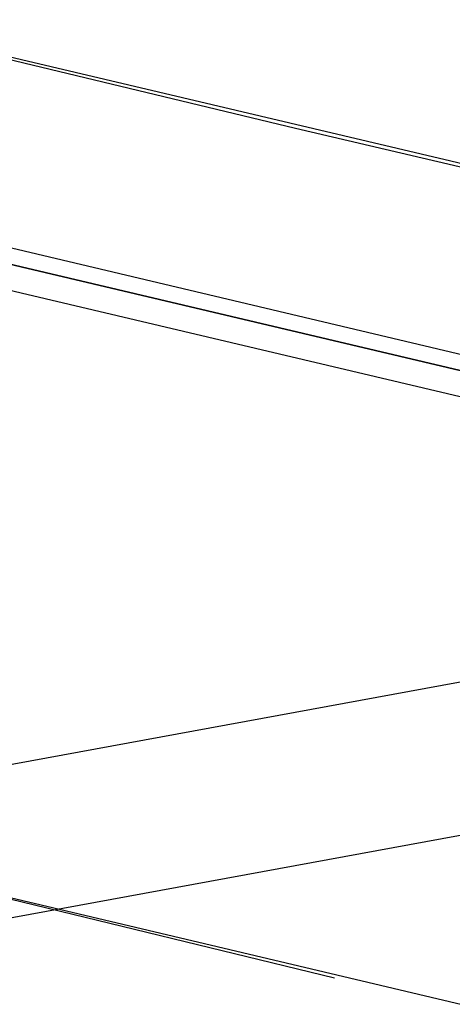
# Model space of a CAD drawing. Header units: feet. Extents: x -79 to 198, y -22 to 181.
# Tile 158 of 164: x 85.692 to 86.133, y 150.018 to 151.022. Entities that reach past the tile are written whole.
import ezdxf

# ---------------------------------------------------------------- set-up
doc = ezdxf.new("R2010")
doc.units = ezdxf.units.FT
doc.layers.add('A-LINEA', color=7, linetype='CONTINUOUS')

msp = doc.modelspace()

# ---------------------------------------------------------------- linework, layer by layer
at = {"layer": 'A-LINEA'}
for p, q in [((118.2654, 156.262), (36.6895, 141.2395)), ((118.2654, 156.262), (36.6895, 141.2395)), ((118.2654, 156.262), (36.6895, 141.2395)), ((118.2188, 156.0962), (36.7876, 141.1026)), ((90.3333, 149.8844), (75.4933, 153.3911)), ((86.0133, 150.0444), (85.52, 150.1644)), ((89.8667, 149.1378), (85.52, 150.1644))]:
    msp.add_line(p, q, dxfattribs=at)
for points in [[(73.8267, 153.0711), (75.3733, 153.4178), (81.5467, 151.9644), (83.3067, 151.5511), (85.9733, 150.9111), (90.3333, 149.8844), (91.0267, 152.8178), (91.4533, 154.5778), (91.7733, 154.5111), (93.12, 160.1778)], [(90.12, 149.7378), (85.56, 150.8178), (85.5467, 150.8044), (90.12, 149.7244), (90.12, 149.7378)], [(90.12, 149.7111), (90.12, 149.7244), (85.5467, 150.8044), (85.5467, 150.7778), (90.12, 149.6978), (90.12, 149.7111)]]:
    msp.add_lwpolyline(points, dxfattribs=at)

doc.saveas('drawing.dxf')
